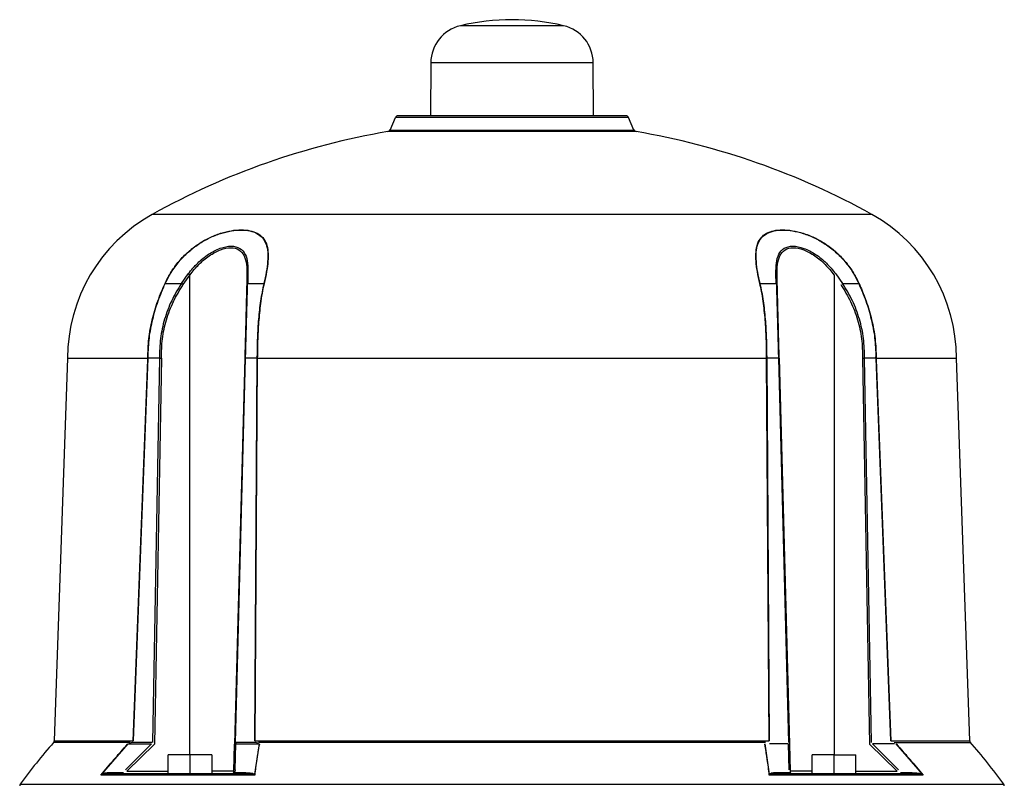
# Model space of a CAD drawing. Header units: millimetres. Extents: x 331 to 1582, y 149 to 1302.
# Tile 10 of 38: x 754 to 934, y 901 to 1040. Entities that reach past the tile are written whole.
import ezdxf

# ---------------------------------------------------------------- set-up
doc = ezdxf.new("R2010")
doc.units = ezdxf.units.MM

msp = doc.modelspace()

# ---------------------------------------------------------------- linework, layer by layer
at = {"color": 8, "linetype": 'Continuous', "lineweight": 25}
for p, q in [((853.18, 1039.4), (834.37, 1039.4)), ((858.58, 1032.65), (828.98, 1032.65)), ((909.35, 1005), (778.21, 1005)), ((785.09, 906.49), (785.09, 993.95)), ((902.47, 993.95), (902.47, 906.49)), ((774.16, 908.72), (760.22, 908.72)), ((760.34, 909.04), (774.73, 909.04)), ((912.82, 909.04), (927.21, 909.04)), ((773.6, 903.48), (781.09, 903.48)), ((793.1, 903.48), (789.09, 903.48)), ((898.47, 903.48), (894.45, 903.48)), ((906.47, 903.48), (913.95, 903.48)), ((754.15, 901.11), (933.41, 901.11))]:
    msp.add_line(p, q, dxfattribs=at)
at = {"color": 7, "linetype": 'Continuous', "lineweight": 25}
for p, q in [((828.98, 1032.65), (828.9, 1022.99)), ((858.66, 1022.99), (858.58, 1032.65)), ((821.55, 1020.38), (822.53, 1022.69)), ((865.03, 1022.69), (822.53, 1022.69)), ((866.01, 1020.38), (865.03, 1022.69)), ((866.38, 1020.08), (821.17, 1020.08)), ((821.55, 1020.38), (866.01, 1020.38)), ((783.52, 992.41), (784.78, 994.18)), ((795.66, 994.18), (795.61, 992.41)), ((891.95, 992.41), (891.89, 994.18)), ((902.78, 994.18), (904.03, 992.41)), ((780.58, 992.41), (783.52, 992.41)), ((783.84, 992.2), (785.09, 993.95)), ((795.47, 993.95), (795.42, 992.2)), ((795.61, 992.41), (798.55, 992.41)), ((889.01, 992.41), (891.95, 992.41)), ((892.13, 992.2), (892.09, 993.95)), ((904.03, 992.41), (906.97, 992.41)), ((762.78, 978.77), (760.34, 909.04)), ((762.78, 978.77), (777.39, 978.77)), ((774.73, 909.04), (777.38, 978.52)), ((774.79, 909.03), (777.45, 978.76)), ((777.38, 978.52), (777.45, 979.02)), ((779.53, 978.76), (777.45, 978.76)), ((779.53, 978.76), (778.26, 908.73)), ((779.88, 978.77), (778.6, 908.42)), ((795.07, 978.77), (793.23, 908.42)), ((793.38, 908.73), (795.22, 978.76)), ((797.3, 978.76), (795.22, 978.76)), ((797.3, 978.76), (796.86, 909.03)), ((797.36, 978.52), (796.93, 909.04)), ((797.3, 979.02), (797.36, 978.52)), ((797.36, 978.77), (890.19, 978.77)), ((890.19, 978.52), (890.26, 979.02)), ((890.62, 909.04), (890.19, 978.52)), ((892.34, 978.76), (890.26, 978.76)), ((890.69, 909.03), (890.26, 978.76)), ((892.34, 978.76), (894.17, 908.73)), ((892.48, 978.77), (894.33, 908.42)), ((907.67, 978.77), (908.95, 908.42)), ((909.3, 908.73), (908.03, 978.76)), ((910.11, 978.76), (908.03, 978.76)), ((910.11, 979.02), (910.17, 978.52)), ((910.11, 978.76), (912.76, 909.03)), ((910.16, 978.77), (924.78, 978.77)), ((910.17, 978.52), (912.82, 909.04)), ((927.21, 909.04), (924.78, 978.77)), ((769.05, 902.96), (773.82, 908.46)), ((778.05, 908.46), (773.31, 903.74)), ((778.6, 908.42), (773.6, 903.48)), ((773.82, 908.46), (778.05, 908.46)), ((774.63, 908.75), (774.14, 908.58)), ((778.12, 908.75), (774.63, 908.75)), ((793.1, 903.48), (793.23, 908.42)), ((793.31, 903.74), (793.45, 908.46)), ((793.38, 908.47), (793.44, 908.46)), ((793.44, 908.46), (797.67, 908.46)), ((797.01, 908.75), (793.52, 908.75)), ((797.67, 908.46), (796.83, 902.96)), ((796.93, 909.04), (890.62, 909.04)), ((797.45, 908.58), (797.01, 908.75)), ((889.99, 908.72), (797.57, 908.72)), ((890.73, 902.96), (889.89, 908.46)), ((894.11, 908.46), (890.71, 908.46)), ((894.11, 908.46), (894.25, 903.74)), ((894.33, 908.42), (894.45, 903.48)), ((913.95, 903.48), (908.95, 908.42)), ((914.24, 903.74), (909.51, 908.46)), ((913.52, 908.46), (909.51, 908.46)), ((913.4, 908.72), (927.34, 908.72)), ((913.73, 908.46), (918.51, 902.96)), ((785.09, 906.49), (781.09, 906.49)), ((781.09, 902.99), (781.09, 906.49)), ((789.09, 906.49), (785.09, 906.49)), ((785.09, 906.49), (785.09, 902.99)), ((789.09, 906.49), (789.09, 902.99)), ((902.47, 906.49), (898.47, 906.49)), ((898.47, 902.99), (898.47, 906.49)), ((902.47, 906.49), (906.47, 906.49)), ((902.47, 902.99), (902.47, 906.49)), ((906.47, 906.49), (906.47, 906.49)), ((906.47, 902.99), (906.47, 906.49)), ((906.47, 904.99), (906.47, 906.49)), ((906.47, 902.99), (906.47, 906.49)), ((906.47, 906.49), (906.47, 906.49)), ((906.47, 904.99), (906.47, 906.49)), ((906.47, 906.49), (906.47, 906.49)), ((906.47, 904.99), (906.47, 904.99)), ((796.89, 902.79), (768.85, 902.79)), ((772.97, 903.21), (770.87, 903.21)), ((785.09, 902.99), (781.09, 902.99)), ((795.25, 903.21), (793.14, 903.21)), ((918.71, 902.79), (890.67, 902.79)), ((894.42, 903.21), (892.31, 903.21)), ((906.47, 902.99), (902.47, 902.99)), ((916.69, 903.21), (914.58, 903.21))]:
    msp.add_line(p, q, dxfattribs=at)
for centre, radius, start, end in [((835.98, 1032.58), 7, 103.2594, 179.5), ((843.78, 999.49), 41, 76.7406, 103.2594), ((851.58, 1032.58), 7, 0.5, 76.7406), ((822.99, 1022.49), 0.5, 90, 157), ((864.57, 1022.49), 0.5, 23, 90), ((843.78, 886.99), 135, 99.6398, 119.0598), ((821.09, 1020.58), 0.5, 279.6398, 337), ((866.47, 1020.58), 0.5, 203, 260.3602), ((843.78, 886.99), 135, 60.9402, 80.3602), ((792.78, 978.77), 30, 119.0598, 180), ((894.78, 978.77), 30, 0, 60.9402), ((775.28, 981.15), 16.12, 52.5289, 53.8983), ((795.75, 993.91), 0.285, 108.6143, 172.109), ((891.8, 993.91), 0.285, 7.891, 71.3857), ((780.48, 991.87), 0.551, 79.0113, 83.7516), ((775.06, 979.13), 15.75, 56.1246, 57.5042), ((795.68, 992.16), 0.261, 106.6464, 170.6775), ((798.65, 991.81), 0.613, 93.9126, 99.4125), ((888.91, 991.81), 0.613, 80.5875, 86.0874), ((891.87, 992.16), 0.261, 9.3225, 73.3536), ((907.08, 991.87), 0.551, 96.2484, 100.9887), ((835.28, 842.65), 100, 138.6427, 144.2252), ((759.84, 909.05), 0.5, 330.5235, 358.4365), ((792.88, 908.76), 0.638, 331.9019, 359.3285), ((927.71, 909.05), 0.5, 178.7258, 210.5322), ((852.28, 842.65), 100, 35.7748, 41.4241), ((770.54, 903.33), 0.344, 274.7035, 339.5525), ((792.6, 903.49), 0.5, 270, 358.5), ((794.92, 903.33), 0.344, 274.7035, 339.5525), ((892.63, 903.33), 0.344, 200.4475, 265.2965), ((894.95, 903.49), 0.5, 181.5, 270), ((917.01, 903.33), 0.344, 200.4475, 265.2965), ((754.55, 900.82), 0.5, 144.2252, 178), ((933, 900.82), 0.5, 2, 35.7748)]:
    msp.add_arc(centre, radius, start, end, dxfattribs=at)
for points, knots in [([(864.57, 1022.99), (864.5, 1022.99), (864.36, 1022.99), (863.4, 1022.99), (862.27, 1022.99), (860.84, 1022.99), (858.58, 1022.99), (855.26, 1022.99), (851.53, 1022.99), (847.66, 1022.99), (843.78, 1022.99), (839.9, 1022.99), (836.7, 1022.99), (834.2, 1022.99), (831.75, 1022.99), (828.97, 1022.99), (826.27, 1022.99), (824.35, 1022.99), (823.19, 1022.99), (823.05, 1022.99), (822.99, 1022.99)], [0, 0, 0, 0, 0.058248, 0.119986, 0.152183, 0.184373, 0.250041, 0.31571, 0.380014, 0.441752, 0.5, 0.558248, 0.619986, 0.652183, 0.684373, 0.750041, 0.81571, 0.880014, 0.941752, 1, 1, 1, 1]), ([(780.54, 992.42), (780.9, 993.14), (781.62, 994.55), (783.06, 996.49), (784.72, 998.2), (786.63, 999.66), (788.64, 1000.8), (790.69, 1001.61), (792.66, 1002.08), (794.47, 1002.23), (796.07, 1002.08), (797.4, 1001.62), (798.41, 1000.82), (799.06, 999.69), (799.36, 998.23), (799.34, 996.51), (799.08, 994.56), (798.77, 993.15), (798.6, 992.42)], [0, 0, 0, 0, 0.064505, 0.124912, 0.188843, 0.249433, 0.311897, 0.374447, 0.436909, 0.499622, 0.56197, 0.624559, 0.686739, 0.749331, 0.81019, 0.874403, 0.935129, 1, 1, 1, 1]), ([(780.58, 992.41), (780.93, 993.11), (781.64, 994.51), (783.06, 996.43), (784.73, 998.16), (786.62, 999.62), (788.63, 1000.76), (790.67, 1001.57), (792.63, 1002.03), (794.43, 1002.19), (796.03, 1002.04), (797.35, 1001.58), (798.36, 1000.78), (799.01, 999.64), (799.3, 998.18), (799.28, 996.45), (799.02, 994.52), (798.7, 993.11), (798.55, 992.41)], [0, 0, 0, 0, 0.0624659, 0.1249112, 0.1872242, 0.2494273, 0.3118916, 0.3744407, 0.4369039, 0.4996182, 0.5619684, 0.6245582, 0.6867377, 0.7493301, 0.8118326, 0.8744012, 0.9372003, 1, 1, 1, 1]), ([(888.95, 992.42), (888.79, 993.14), (888.48, 994.55), (888.22, 996.49), (888.2, 998.2), (888.49, 999.66), (889.13, 1000.8), (890.13, 1001.61), (891.46, 1002.08), (893.06, 1002.23), (894.87, 1002.08), (896.83, 1001.62), (898.88, 1000.82), (900.89, 999.69), (902.8, 998.23), (904.48, 996.51), (905.93, 994.56), (906.65, 993.15), (907.02, 992.42)], [0, 0, 0, 0, 0.064505, 0.124912, 0.188843, 0.249433, 0.311897, 0.374447, 0.436909, 0.499622, 0.56197, 0.624559, 0.686739, 0.749331, 0.81019, 0.874403, 0.935129, 1, 1, 1, 1]), ([(889.01, 992.41), (888.85, 993.11), (888.54, 994.51), (888.28, 996.43), (888.25, 998.16), (888.53, 999.62), (889.17, 1000.76), (890.18, 1001.57), (891.5, 1002.03), (893.09, 1002.19), (894.89, 1002.04), (896.84, 1001.58), (898.88, 1000.78), (900.9, 999.64), (902.8, 998.18), (904.48, 996.45), (905.91, 994.52), (906.62, 993.11), (906.97, 992.41)], [0, 0, 0, 0, 0.062466, 0.124911, 0.187224, 0.249427, 0.311892, 0.374441, 0.436904, 0.499618, 0.561968, 0.624558, 0.686738, 0.74933, 0.811833, 0.874401, 0.9372, 1, 1, 1, 1]), ([(784.78, 994.18), (785.33, 994.85), (786.43, 996.18), (788.44, 997.8), (790.61, 998.93), (792.68, 999.35), (794.28, 998.93), (795.23, 997.79), (795.66, 996.18), (795.66, 994.84), (795.66, 994.18)], [0, 0, 0, 0, 0.125343, 0.250403, 0.375598, 0.500385, 0.625087, 0.750031, 0.875145, 1, 1, 1, 1]), ([(785.09, 993.95), (785.61, 994.61), (786.65, 995.93), (788.57, 997.53), (790.63, 998.64), (792.6, 999.05), (794.12, 998.64), (795.04, 997.52), (795.46, 995.92), (795.47, 994.61), (795.47, 993.95)], [0, 0, 0, 0, 0.126935, 0.252545, 0.377099, 0.500373, 0.623569, 0.747887, 0.873556, 1, 1, 1, 1]), ([(891.89, 994.18), (891.89, 994.85), (891.9, 996.18), (892.33, 997.8), (893.28, 998.93), (894.89, 999.35), (896.96, 998.93), (899.12, 997.79), (901.13, 996.18), (902.23, 994.84), (902.78, 994.18)], [0, 0, 0, 0, 0.125343, 0.250403, 0.375598, 0.500385, 0.625087, 0.750031, 0.875145, 1, 1, 1, 1]), ([(892.09, 993.95), (892.09, 994.61), (892.09, 995.93), (892.52, 997.53), (893.44, 998.64), (894.97, 999.05), (896.94, 998.64), (898.99, 997.52), (900.91, 995.92), (901.95, 994.61), (902.47, 993.95)], [0, 0, 0, 0, 0.126935, 0.252545, 0.377099, 0.500373, 0.623569, 0.747887, 0.873556, 1, 1, 1, 1]), ([(777.39, 978.77), (777.43, 979.96), (777.51, 982.32), (778.06, 985.23), (778.66, 987.51), (779.22, 989.22), (779.85, 990.87), (780.32, 991.93), (780.54, 992.42)], [0, 0, 0, 0, 0.250055, 0.499962, 0.624932, 0.749984, 0.883691, 1, 1, 1, 1]), ([(777.45, 979.02), (777.5, 980.18), (777.6, 982.5), (778.25, 985.92), (779.23, 989.26), (780.13, 991.36), (780.58, 992.41)], [0, 0, 0, 0, 0.249821, 0.499773, 0.749789, 1, 1, 1, 1]), ([(783.52, 992.41), (782.9, 991.38), (781.65, 989.32), (780.39, 985.92), (779.6, 982.38), (779.55, 979.97), (779.53, 978.76)], [0, 0, 0, 0, 0.250009, 0.500016, 0.750045, 1, 1, 1, 1]), ([(795.22, 978.76), (795.25, 979.97), (795.31, 982.38), (795.41, 985.92), (795.51, 989.32), (795.57, 991.38), (795.61, 992.41)], [0, 0, 0, 0, 0.2499553, 0.4999838, 0.7499907, 1, 1, 1, 1]), ([(798.55, 992.41), (798.33, 991.36), (797.9, 989.26), (797.55, 985.92), (797.34, 982.5), (797.31, 980.18), (797.3, 979.02)], [0, 0, 0, 0, 0.250211, 0.500227, 0.750179, 1, 1, 1, 1]), ([(798.6, 992.42), (798.5, 991.97), (798.27, 990.91), (798, 989.27), (797.79, 987.51), (797.57, 985.23), (797.4, 982.32), (797.38, 979.96), (797.36, 978.77)], [0, 0, 0, 0, 0.106458, 0.250014, 0.375066, 0.500037, 0.749945, 1, 1, 1, 1]), ([(890.19, 978.77), (890.18, 979.96), (890.15, 982.32), (889.99, 985.23), (889.77, 987.51), (889.56, 989.22), (889.3, 990.87), (889.06, 991.93), (888.95, 992.42)], [0, 0, 0, 0, 0.250055, 0.499962, 0.624932, 0.749984, 0.883691, 1, 1, 1, 1]), ([(890.26, 979.02), (890.24, 980.18), (890.22, 982.5), (890, 985.92), (889.66, 989.26), (889.23, 991.36), (889.01, 992.41)], [0, 0, 0, 0, 0.249821, 0.499773, 0.749789, 1, 1, 1, 1]), ([(891.95, 992.41), (891.98, 991.38), (892.05, 989.32), (892.14, 985.92), (892.24, 982.38), (892.31, 979.97), (892.34, 978.76)], [0, 0, 0, 0, 0.250009, 0.500016, 0.750045, 1, 1, 1, 1]), ([(908.03, 978.76), (908, 979.97), (907.96, 982.38), (907.17, 985.92), (905.91, 989.32), (904.66, 991.38), (904.03, 992.41)], [0, 0, 0, 0, 0.2499553, 0.4999838, 0.7499907, 1, 1, 1, 1]), ([(906.97, 992.41), (907.42, 991.36), (908.33, 989.26), (909.3, 985.92), (909.96, 982.5), (910.06, 980.18), (910.11, 979.02)], [0, 0, 0, 0, 0.250211, 0.500227, 0.750179, 1, 1, 1, 1]), ([(907.02, 992.42), (907.22, 991.97), (907.69, 990.91), (908.32, 989.27), (908.89, 987.51), (909.49, 985.23), (910.04, 982.32), (910.12, 979.96), (910.16, 978.77)], [0, 0, 0, 0, 0.106458, 0.250014, 0.375066, 0.500037, 0.749945, 1, 1, 1, 1]), ([(779.88, 978.77), (779.9, 979.95), (779.95, 982.33), (780.73, 985.81), (781.98, 989.16), (783.21, 991.18), (783.84, 992.2)], [0, 0, 0, 0, 0.250149, 0.500064, 0.748432, 1, 1, 1, 1]), ([(795.42, 992.2), (795.4, 991.18), (795.34, 989.16), (795.26, 985.81), (795.17, 982.33), (795.1, 979.95), (795.07, 978.77)], [0, 0, 0, 0, 0.251588, 0.499936, 0.749851, 1, 1, 1, 1]), ([(892.48, 978.77), (892.45, 979.95), (892.39, 982.33), (892.3, 985.81), (892.21, 989.16), (892.16, 991.18), (892.13, 992.2)], [0, 0, 0, 0, 0.250149, 0.500064, 0.748432, 1, 1, 1, 1]), ([(903.72, 992.2), (904.34, 991.18), (905.58, 989.16), (906.82, 985.81), (907.61, 982.33), (907.65, 979.95), (907.67, 978.77)], [0, 0, 0, 0, 0.251588, 0.499936, 0.749851, 1, 1, 1, 1]), ([(777.45, 978.76), (777.45, 978.76), (777.44, 978.76), (777.44, 978.76), (777.43, 978.74), (777.4, 978.66), (777.39, 978.58), (777.38, 978.52)], [0, 0, 0, 0, 0.020873, 0.044189, 0.104009, 0.294911, 1, 1, 1, 1]), ([(777.39, 978.77), (777.39, 978.77), (777.4, 978.77), (777.4, 978.78), (777.41, 978.8), (777.43, 978.88), (777.44, 978.96), (777.45, 979.02)], [0, 0, 0, 0, 0.022885, 0.047591, 0.10864, 0.298924, 1, 1, 1, 1]), ([(779.53, 978.76), (779.55, 978.76), (779.6, 978.76), (779.69, 978.76), (779.78, 978.76), (779.85, 978.77), (779.88, 978.77)], [0, 0, 0, 0, 0.247582, 0.500005, 0.752426, 1, 1, 1, 1]), ([(795.07, 978.77), (795.07, 978.77), (795.08, 978.76), (795.11, 978.76), (795.15, 978.76), (795.2, 978.76), (795.22, 978.76)], [0, 0, 0, 0, 0.247574, 0.499995, 0.752418, 1, 1, 1, 1]), ([(797.36, 978.77), (797.36, 978.77), (797.36, 978.77), (797.35, 978.78), (797.34, 978.8), (797.31, 978.88), (797.31, 978.96), (797.3, 979.02)], [0, 0, 0, 0, 0.022896, 0.047612, 0.10867, 0.298954, 1, 1, 1, 1]), ([(797.36, 978.52), (797.36, 978.58), (797.34, 978.66), (797.32, 978.74), (797.31, 978.76), (797.3, 978.76), (797.3, 978.76), (797.3, 978.76)], [0, 0, 0, 0, 0.705089, 0.895991, 0.955811, 0.979127, 1, 1, 1, 1]), ([(890.19, 978.77), (890.19, 978.77), (890.2, 978.77), (890.2, 978.78), (890.22, 978.8), (890.24, 978.88), (890.25, 978.96), (890.26, 979.02)], [0, 0, 0, 0, 0.022885, 0.047591, 0.10864, 0.298924, 1, 1, 1, 1]), ([(890.26, 978.76), (890.25, 978.76), (890.25, 978.76), (890.25, 978.76), (890.23, 978.74), (890.21, 978.66), (890.2, 978.58), (890.19, 978.52)], [0, 0, 0, 0, 0.020873, 0.044189, 0.104009, 0.294911, 1, 1, 1, 1]), ([(892.34, 978.76), (892.36, 978.76), (892.4, 978.76), (892.45, 978.76), (892.48, 978.76), (892.48, 978.77), (892.48, 978.77)], [0, 0, 0, 0, 0.247582, 0.500005, 0.752426, 1, 1, 1, 1]), ([(907.67, 978.77), (907.71, 978.77), (907.77, 978.76), (907.87, 978.76), (907.95, 978.76), (908, 978.76), (908.03, 978.76)], [0, 0, 0, 0, 0.247574, 0.499995, 0.752418, 1, 1, 1, 1]), ([(910.16, 978.77), (910.16, 978.77), (910.16, 978.77), (910.15, 978.78), (910.14, 978.8), (910.12, 978.88), (910.11, 978.96), (910.11, 979.02)], [0, 0, 0, 0, 0.022896, 0.047612, 0.10867, 0.298954, 1, 1, 1, 1]), ([(910.17, 978.52), (910.16, 978.58), (910.15, 978.66), (910.13, 978.74), (910.12, 978.76), (910.11, 978.76), (910.11, 978.76), (910.11, 978.76)], [0, 0, 0, 0, 0.705089, 0.895991, 0.955811, 0.979127, 1, 1, 1, 1]), ([(768.85, 902.79), (769.64, 903.75), (770.44, 904.7), (771.25, 905.64), (771.26, 905.64), (771.26, 905.65), (771.29, 905.68), (771.39, 905.8), (771.79, 906.26), (772.58, 907.16), (773.31, 907.96), (773.73, 908.42)], [0, 0, 0, 0, 0.499981, 0.500013, 0.500291, 0.501085, 0.504126, 0.51602, 0.563047, 0.749989, 1, 1, 1, 1]), ([(773.82, 908.46), (773.84, 908.47), (773.88, 908.49), (773.99, 908.54), (774.08, 908.56), (774.14, 908.58)], [0, 0, 0, 0, 0.141712, 0.352418, 1, 1, 1, 1]), ([(797.73, 908.42), (797.64, 907.96), (797.5, 907.16), (797.35, 906.26), (797.28, 905.8), (797.26, 905.68), (797.25, 905.65), (797.25, 905.64), (797.25, 905.64), (797.25, 905.64), (797.11, 904.7), (797, 903.75), (796.89, 902.79)], [0, 0, 0, 0, 0.250014, 0.436968, 0.483993, 0.495884, 0.498924, 0.499717, 0.499932, 0.499994, 0.500026, 1, 1, 1, 1]), ([(797.45, 908.58), (797.5, 908.56), (797.58, 908.54), (797.65, 908.49), (797.66, 908.47), (797.67, 908.46)], [0, 0, 0, 0, 0.6475815, 0.8582881, 1, 1, 1, 1]), ([(890.67, 902.79), (890.56, 903.75), (890.44, 904.7), (890.3, 905.64), (890.3, 905.64), (890.3, 905.65), (890.3, 905.68), (890.28, 905.8), (890.21, 906.26), (890.06, 907.16), (889.91, 907.96), (889.83, 908.42)], [0, 0, 0, 0, 0.499981, 0.500013, 0.500291, 0.501085, 0.504126, 0.51602, 0.563047, 0.749989, 1, 1, 1, 1]), ([(913.83, 908.42), (914.24, 907.96), (914.97, 907.16), (915.77, 906.26), (916.17, 905.8), (916.27, 905.68), (916.29, 905.65), (916.3, 905.64), (916.3, 905.64), (916.3, 905.64), (917.12, 904.7), (917.91, 903.75), (918.71, 902.79)], [0, 0, 0, 0, 0.250014, 0.436968, 0.483993, 0.495884, 0.498924, 0.499717, 0.499932, 0.499994, 0.500026, 1, 1, 1, 1]), ([(770.57, 902.99), (770.26, 902.99), (769.76, 903), (769.23, 902.9), (769.04, 902.86)], [0, 0, 0, 0, 0.645463, 1, 1, 1, 1]), ([(770.87, 903.21), (770.58, 903.21), (770.14, 903.2), (769.54, 903.13), (769.21, 903.02), (769.05, 902.96)], [0, 0, 0, 0, 0.499748, 0.749797, 1, 1, 1, 1]), ([(794.95, 902.99), (792.6, 902.99), (787.88, 902.99), (781.47, 902.99), (775.59, 902.99), (772.24, 902.99), (770.57, 902.99)], [0, 0, 0, 0, 0.249392, 0.5, 0.750608, 1, 1, 1, 1]), ([(793.31, 903.74), (793.3, 903.66), (793.29, 903.53), (793.22, 903.35), (793.17, 903.26), (793.14, 903.21)], [0, 0, 0, 0, 0.499909, 0.749716, 1, 1, 1, 1]), ([(796.71, 902.86), (796.51, 902.9), (795.95, 903), (795.34, 902.99), (794.95, 902.99)], [0, 0, 0, 0, 0.354537, 1, 1, 1, 1]), ([(795.25, 903.21), (795.53, 903.21), (795.95, 903.2), (796.5, 903.13), (796.72, 903.02), (796.83, 902.96)], [0, 0, 0, 0, 0.499537, 0.74934, 1, 1, 1, 1]), ([(892.31, 903.21), (892.03, 903.21), (891.6, 903.2), (891.06, 903.13), (890.84, 903.02), (890.73, 902.96)], [0, 0, 0, 0, 0.499748, 0.749797, 1, 1, 1, 1]), ([(892.6, 902.99), (892.21, 902.99), (891.6, 903), (891.04, 902.9), (890.85, 902.86)], [0, 0, 0, 0, 0.645463, 1, 1, 1, 1]), ([(916.98, 902.99), (915.31, 902.99), (911.97, 902.99), (906.09, 902.99), (899.68, 902.99), (894.96, 902.99), (892.6, 902.99)], [0, 0, 0, 0, 0.249392, 0.5, 0.750608, 1, 1, 1, 1]), ([(916.69, 903.21), (916.98, 903.21), (917.41, 903.2), (918.02, 903.13), (918.34, 903.02), (918.51, 902.96)], [0, 0, 0, 0, 0.499537, 0.74934, 1, 1, 1, 1]), ([(918.52, 902.86), (918.33, 902.9), (917.79, 903), (917.3, 902.99), (916.98, 902.99)], [0, 0, 0, 0, 0.354537, 1, 1, 1, 1])]:
    msp.add_open_spline(points, degree=3, knots=knots, dxfattribs=at)

doc.saveas('drawing.dxf')
